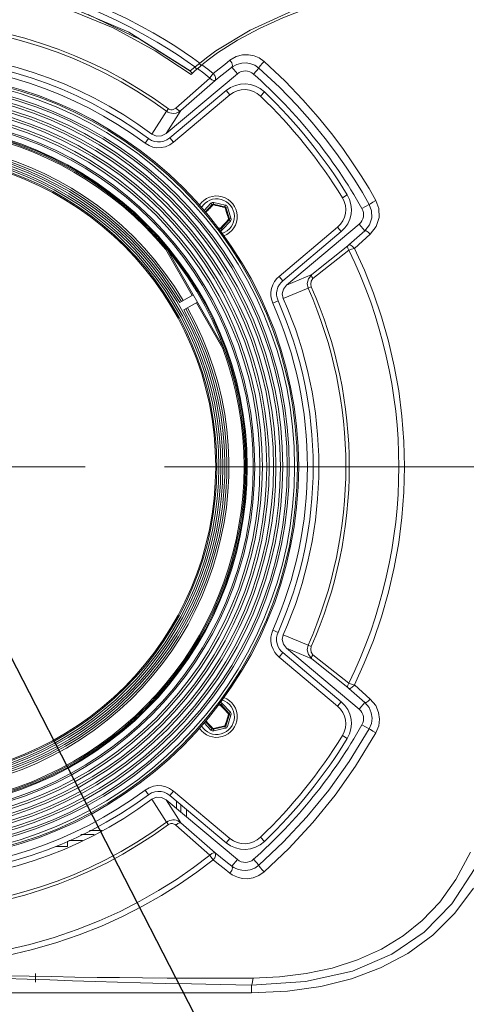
# Model space of a CAD drawing. Header units: millimetres. Extents: x 3925 to 5043, y -86 to 778.
# Tile 167 of 256: x 4322 to 4341, y 339 to 382. Entities that reach past the tile are written whole.
import ezdxf

# ---------------------------------------------------------------- set-up
doc = ezdxf.new("R2010")
doc.units = ezdxf.units.MM
doc.header["$LTSCALE"] = 46.255
doc.linetypes.add('AM_ISO08W050', pattern=[18, 12, -1.5, 3, -1.5])
doc.linetypes.add('CENTER', pattern=[0.6, 0.375, -0.075, 0.075, -0.075])
doc.layers.get('0').update_dxf_attribs({"linetype": 'CONTINUOUS'})
for name, color, linetype in [('A65-LSM-GEARDXF_CONTINUOUS_LINE', 7, 'CONTINUOUS'), ('H30-BOTTOM-CDXF_CONTINUOUS_LINE', 7, 'CONTINUOUS'), ('H30-RUBBER-MDXF_CONTINUOUS_LINE', 7, 'CONTINUOUS'), ('H30K-FRONT-CDXF_CONTINUOUS_LINE', 7, 'CONTINUOUS'), ('H30K-TOP-COVDXF_CONTINUOUS_LINE', 7, 'CONTINUOUS'), ('H60-LSM-GUIDDXF_CONTINUOUS_LINE', 7, 'CONTINUOUS'), ('PJ-LENS-B10RDXF_CONTINUOUS_LINE', 7, 'CONTINUOUS')]:
    doc.layers.add(name, color=color, linetype=linetype)
doc.layers.add('AM_7', color=4, linetype='AM_ISO08W050', lineweight=25)
doc.styles.get("Standard").update_dxf_attribs({"font": 'txt', "width": 0.7})
doc.dimstyles.new('SLDDIMSTYLE6', dxfattribs={"dimtxt": 0.18, "dimasz": 4.572, "dimexe": 0, "dimexo": 0.0625, "dimgap": 0, "dimtad": 0, "dimtih": 1, "dimtoh": 1, "dimdec": 0, "dimrnd": 1e-09, "dimzin": 0, "dimdsep": 46, "dimtxsty": 'STANDARD', "dimsah": 1, "dimcen": 0.09, "dimadec": 0, "dimazin": 0, "dimtfac": 4.572, "dimtdec": 0, "dimtofl": 0, "dimtmove": 0, "dimatfit": 3, "dimfxl": 1, "dimfrac": 2, "dimtolj": 1, "dimtzin": 0, "dimarcsym": 0})

msp = doc.modelspace()

# ---------------------------------------------------------------- linework, layer by layer
at = {"layer": 'A65-LSM-GEARDXF_CONTINUOUS_LINE', "color": 7, "linetype": 'Continuous', "lineweight": 0}
for p, q in [((4330.0063, 373.7453), (4330.3023, 374.0673)), ((4330.0539, 373.6862), (4330.3575, 374.0165)), ((4330.3023, 374.0673), (4330.3575, 374.0165)), ((4330.4216, 374.1047), (4330.4052, 374.0315)), ((4330.4052, 374.0315), (4330.9123, 373.9182)), ((4330.4216, 374.1047), (4330.9287, 373.9914)), ((4330.0756, 373.6593), (4330.1263, 373.7157)), ((4330.1263, 373.7157), (4330.1652, 373.7585)), ((4330.1652, 373.7585), (4330.2059, 373.803)), ((4330.2059, 373.803), (4330.2457, 373.8461)), ((4330.2457, 373.8461), (4330.2943, 373.8983)), ((4330.7476, 373.9209), (4330.8237, 373.9031)), ((4330.8237, 373.9031), (4330.913, 373.882)), ((4330.9287, 373.9914), (4330.9123, 373.9182)), ((4331.0207, 373.9068), (4330.9491, 373.8844)), ((4330.9491, 373.8844), (4331.1046, 373.3885)), ((4331.0099, 373.5804), (4331.0307, 373.5126)), ((4331.0207, 373.9068), (4331.1762, 373.411)), ((4331.0937, 373.3397), (4330.742, 372.9572)), ((4331.1489, 373.289), (4330.7972, 372.9064)), ((4330.8936, 373.1707), (4330.8538, 373.1276)), ((4330.9347, 373.2156), (4330.8936, 373.1707)), ((4330.9739, 373.2588), (4330.9347, 373.2156)), ((4331.0197, 373.3097), (4330.9739, 373.2588)), ((4331.0736, 373.3698), (4331.0197, 373.3097)), ((4331.0307, 373.5126), (4331.0477, 373.4561)), ((4331.1489, 373.289), (4331.0937, 373.3397)), ((4331.1762, 373.411), (4331.1046, 373.3885)), ((4330.7103, 372.9747), (4330.6095, 372.9959)), ((4330.6943, 372.9422), (4330.6436, 372.9536)), ((4330.6853, 372.9018), (4330.6943, 372.9422)), ((4330.7972, 372.9064), (4330.742, 372.9572)), ((4330.8538, 373.1276), (4330.8046, 373.0749)), ((4330.6093, 352.1134), (4330.7105, 352.1347)), ((4330.6434, 352.1557), (4330.6944, 352.1671)), ((4330.6853, 352.2078), (4330.6944, 352.1671)), ((4330.7105, 352.1347), (4330.7659, 352.0759)), ((4330.7973, 352.2029), (4330.7421, 352.1522)), ((4330.7421, 352.1522), (4331.0938, 351.7697)), ((4330.7659, 352.0759), (4330.8127, 352.026)), ((4330.7973, 352.2029), (4331.149, 351.8204)), ((4330.8127, 352.026), (4330.8525, 351.9833)), ((4330.8525, 351.9833), (4330.8938, 351.9387)), ((4330.8938, 351.9387), (4330.9334, 351.8953)), ((4330.9334, 351.8953), (4330.9818, 351.8419)), ((4331.1047, 351.7209), (4330.9493, 351.225)), ((4331.1763, 351.6984), (4331.0209, 351.2026)), ((4331.149, 351.8204), (4331.0938, 351.7697)), ((4331.1763, 351.6984), (4331.1047, 351.7209)), ((4330.3025, 351.0421), (4330.0063, 351.3642)), ((4330.3577, 351.0928), (4330.0538, 351.4233)), ((4330.1185, 351.4025), (4330.0755, 351.4503)), ((4330.1664, 351.3497), (4330.1185, 351.4025)), ((4330.206, 351.3064), (4330.1664, 351.3497)), ((4330.2469, 351.2621), (4330.206, 351.3064)), ((4330.2864, 351.2198), (4330.2469, 351.2621)), ((4330.3333, 351.1698), (4330.2864, 351.2198)), ((4330.9125, 351.1912), (4330.4054, 351.0779)), ((4330.9288, 351.118), (4330.9125, 351.1912)), ((4330.9417, 351.3146), (4330.9132, 351.2274)), ((4330.9658, 351.3889), (4330.9417, 351.3146)), ((4331.0209, 351.2026), (4330.9493, 351.225)), ((4330.3025, 351.0421), (4330.3577, 351.0928)), ((4330.3893, 351.1104), (4330.3333, 351.1698)), ((4330.4775, 351.1289), (4330.3893, 351.1104)), ((4330.4217, 351.0047), (4330.4054, 351.0779)), ((4330.9288, 351.118), (4330.4217, 351.0047)), ((4330.5352, 351.1412), (4330.4775, 351.1289)), ((4330.6045, 351.1562), (4330.5352, 351.1412))]:
    msp.add_line(p, q, dxfattribs=at)
for points in [[(4330.2943, 373.8983), (4330.3539, 373.9616), (4330.3892, 373.999)], [(4330.3575, 374.0165), (4330.3632, 374.0162), (4330.3745, 374.01), (4330.3892, 373.999)], [(4330.3892, 373.999), (4330.395, 374.0165), (4330.4007, 374.028), (4330.4052, 374.0315)], [(4330.3892, 373.999), (4330.4657, 373.983), (4330.5066, 373.9743), (4330.551, 373.9648), (4330.6006, 373.954), (4330.6529, 373.9424), (4330.7028, 373.9312), (4330.7476, 373.9209)], [(4330.9123, 373.9182), (4330.915, 373.9131), (4330.9152, 373.9003), (4330.913, 373.882)], [(4330.913, 373.882), (4330.931, 373.8857), (4330.9438, 373.8865), (4330.9491, 373.8844)], [(4330.913, 373.882), (4330.9338, 373.8185), (4330.9525, 373.7612), (4330.9693, 373.7093), (4330.9843, 373.6621), (4330.9978, 373.6193), (4331.0099, 373.5804)], [(4331.0477, 373.4561), (4331.068, 373.3886), (4331.0736, 373.3698)], [(4331.1046, 373.3885), (4331.1015, 373.3837), (4331.0905, 373.3771), (4331.0736, 373.3699)], [(4331.0736, 373.3699), (4331.0858, 373.3561), (4331.0929, 373.3454), (4331.0937, 373.3397)], [(4330.7103, 372.9747), (4330.7045, 372.9573), (4330.6989, 372.9458), (4330.6943, 372.9422)], [(4330.8046, 373.0749), (4330.7438, 373.0102), (4330.7103, 372.9747)], [(4330.742, 372.9572), (4330.7363, 372.9575), (4330.7251, 372.9637), (4330.7103, 372.9747)], [(4330.6944, 352.1671), (4330.699, 352.1636), (4330.7046, 352.1521), (4330.7104, 352.1347)], [(4330.7104, 352.1347), (4330.7252, 352.1457), (4330.7364, 352.1519), (4330.7421, 352.1522)], [(4331.0737, 351.7395), (4331.0513, 351.6647), (4331.0392, 351.6246), (4331.026, 351.5811), (4331.0111, 351.5325), (4330.9952, 351.4814), (4330.9798, 351.4327), (4330.9658, 351.3889)], [(4330.9818, 351.8419), (4331.0412, 351.7759), (4331.0737, 351.7395)], [(4331.0938, 351.7697), (4331.0931, 351.764), (4331.0859, 351.7533), (4331.0737, 351.7396)], [(4331.0737, 351.7396), (4331.0906, 351.7323), (4331.1016, 351.7257), (4331.1047, 351.7209)], [(4330.9132, 351.2274), (4330.8483, 351.212), (4330.7896, 351.1982), (4330.7364, 351.1859), (4330.6882, 351.1748), (4330.6444, 351.165), (4330.6045, 351.1562)], [(4330.9132, 351.2274), (4330.9153, 351.2091), (4330.9151, 351.1963), (4330.9125, 351.1912)], [(4330.9493, 351.225), (4330.944, 351.2229), (4330.9312, 351.2237), (4330.9132, 351.2274)], [(4330.3894, 351.1104), (4330.3746, 351.0993), (4330.3634, 351.0931), (4330.3577, 351.0928)], [(4330.4054, 351.0779), (4330.4008, 351.0814), (4330.3952, 351.0929), (4330.3894, 351.1104)]]:
    msp.add_lwpolyline(points, dxfattribs=at)
for centre, radius, start, end in [((4330.3943, 373.9827), 0.125, 77.4075, 137.4075), ((4330.3943, 373.9827), 0.05, 77.4075, 137.4075), ((4330.9014, 373.8694), 0.05, 17.4075, 77.4075), ((4330.9014, 373.8694), 0.125, 17.4075, 77.4075), ((4331.0569, 373.3736), 0.05, 317.4075, 17.4075), ((4331.0569, 373.3736), 0.125, 317.4075, 17.4075), ((4330.7052, 372.991), 0.05, 257.4075, 317.4075), ((4330.7052, 372.991), 0.125, 273.37919, 317.4075), ((4330.7053, 352.1183), 0.05, 42.59575, 102.59575), ((4330.7053, 352.1183), 0.125, 42.59575, 86.69688), ((4331.057, 351.7358), 0.05, 342.59575, 42.59575), ((4331.057, 351.7358), 0.125, 342.59575, 42.59575), ((4330.9016, 351.24), 0.05, 282.59575, 342.59575), ((4330.9016, 351.24), 0.125, 282.59575, 342.59575), ((4330.3945, 351.1267), 0.125, 222.59575, 282.59575), ((4330.3945, 351.1267), 0.05, 222.59575, 282.59575)]:
    msp.add_arc(centre, radius, start, end, dxfattribs=at)
at = {"layer": 'AM_7', "linetype": 'CENTER', "lineweight": 15}
msp.add_line((4245.0088, 362.5548), (4388.7588, 362.5548), dxfattribs=at)
at = {"layer": 'H30-BOTTOM-CDXF_CONTINUOUS_LINE', "color": 7, "linetype": 'Continuous', "lineweight": 0}
msp.add_line((4322.6345, 340.4048), (4322.6345, 340.0298), dxfattribs=at)
at = {"layer": 'H30-RUBBER-MDXF_CONTINUOUS_LINE', "color": 7, "linetype": 'Continuous', "lineweight": 0}
for p, q in [((4328.5018, 376.9231), (4330.9679, 378.9924)), ((4328.6625, 376.7316), (4331.1286, 378.8009)), ((4330.9679, 378.9924), (4331.1286, 378.8009)), ((4332.6379, 378.9358), (4332.4646, 378.7556)), ((4327.5707, 376.8928), (4327.4213, 376.6924)), ((4328.5018, 376.9231), (4328.6625, 376.7316)), ((4336.2566, 374.4388), (4336.0435, 374.308)), ((4335.8339, 373.0191), (4333.2778, 370.8743)), ((4335.9946, 372.8276), (4333.4385, 370.6827)), ((4335.9946, 372.8276), (4335.8339, 373.0191)), ((4333.4385, 370.6827), (4333.2778, 370.8743)), ((4333.2316, 369.8037), (4333.0031, 369.7023)), ((4333.2316, 355.3059), (4333.0031, 355.4072)), ((4333.4385, 354.4268), (4333.2778, 354.2353)), ((4333.2778, 354.2353), (4335.8339, 352.0904)), ((4333.4385, 354.4268), (4335.9946, 352.2819)), ((4335.9946, 352.2819), (4335.8339, 352.0904)), ((4336.2566, 350.6708), (4336.0435, 350.8015)), ((4327.5707, 348.2167), (4327.4213, 348.4172)), ((4328.5018, 348.1864), (4328.6625, 348.3779)), ((4330.9679, 346.1171), (4328.5018, 348.1864)), ((4331.1286, 346.3086), (4328.6625, 348.3779)), ((4330.9679, 346.1171), (4331.1286, 346.3086)), ((4332.6379, 346.1737), (4332.4646, 346.3539))]:
    msp.add_line(p, q, dxfattribs=at)
for points in [[(4327.4213, 376.6924), (4327.5964, 376.5879), (4327.7663, 376.5271), (4327.9425, 376.4983), (4328.1281, 376.502), (4328.3175, 376.542), (4328.4995, 376.6199), (4328.6625, 376.7316)], [(4327.5707, 376.8928), (4327.7018, 376.8147), (4327.8288, 376.7692), (4327.9604, 376.7477), (4328.1002, 376.7505), (4328.2423, 376.7805), (4328.379, 376.8389), (4328.5018, 376.9231)], [(4333.2778, 370.8743), (4333.1799, 370.7803), (4333.0821, 370.6542), (4333.0006, 370.5028), (4332.946, 370.3395), (4332.9206, 370.1788), (4332.9208, 370.0278), (4332.9459, 369.8706), (4333.0031, 369.7023)], [(4333.4385, 370.6827), (4333.3647, 370.6119), (4333.2912, 370.5171), (4333.23, 370.4037), (4333.189, 370.2807), (4333.1699, 370.16), (4333.17, 370.0472), (4333.1888, 369.9296), (4333.2316, 369.8037)], [(4333.0031, 355.4072), (4332.9542, 355.271), (4332.9232, 355.1079), (4332.921, 354.9266), (4332.9534, 354.7414), (4333.0154, 354.5739), (4333.0954, 354.4356), (4333.1846, 354.3241), (4333.2778, 354.2353)], [(4333.2316, 355.3059), (4333.195, 355.2039), (4333.1718, 355.0819), (4333.1702, 354.9465), (4333.1945, 354.8072), (4333.2412, 354.6813), (4333.3012, 354.5776), (4333.3683, 354.4937), (4333.4385, 354.4268)], [(4328.6625, 348.3779), (4328.4945, 348.4923), (4328.3302, 348.5634), (4328.1587, 348.6036), (4327.9751, 348.613), (4327.7841, 348.5868), (4327.5966, 348.5216), (4327.4213, 348.4172)], [(4328.5018, 348.1864), (4328.3753, 348.2726), (4328.2518, 348.326), (4328.1233, 348.3561), (4327.985, 348.3632), (4327.842, 348.3436), (4327.7019, 348.2949), (4327.5707, 348.2167)]]:
    msp.add_lwpolyline(points, dxfattribs=at)
for centre, radius, start, end in [((4316.8845, 362.5548), 17.8822, 53.30267, 126.69733), ((4316.8845, 362.5548), 17.6322, 53.30267, 126.69733), ((4331.7714, 378.0348), 1.25, 46.11903, 130), ((4331.7714, 378.0348), 1, 46.11903, 130), ((4316.8845, 362.5548), 22.4768, 31.52743, 46.11903), ((4316.8845, 362.5548), 22.7268, 31.52743, 46.11903), ((4335.1911, 373.7851), 1.25, 310, 31.52743), ((4330.5498, 373.4869), 0.9, 290.50019, 146.58525), ((4330.5498, 373.4869), 0.775, 288.09327, 148.89012), ((4335.1911, 373.7851), 1, 310, 31.52743), ((4316.8845, 362.5548), 17.6322, 336.08576, 23.91426), ((4316.8845, 362.5548), 17.8822, 336.08576, 23.91424), ((4330.5499, 351.6225), 0.9, 213.40273, 69.51207), ((4330.5499, 351.6225), 0.775, 211.09481, 71.92085), ((4335.1911, 351.3244), 1, 328.47257, 50), ((4335.1911, 351.3244), 1.25, 328.47257, 50), ((4316.8845, 362.5548), 22.4768, 313.88097, 328.47257), ((4316.8845, 362.5548), 22.7268, 313.88097, 328.47257), ((4316.8845, 362.5548), 17.8822, 233.30267, 306.69733), ((4316.8845, 362.5548), 17.6322, 233.30267, 306.69733), ((4331.7714, 347.0747), 1.25, 230, 313.88097), ((4331.7714, 347.0747), 1, 230, 313.88097)]:
    msp.add_arc(centre, radius, start, end, dxfattribs=at)
at = {"layer": 'H30K-FRONT-CDXF_CONTINUOUS_LINE', "color": 7, "linetype": 'Continuous', "lineweight": 0}
for p, q in [((4330.583, 380.6414), (4330.2405, 380.3877)), ((4329.8114, 380.0357), (4329.7624, 379.9928)), ((4329.7846, 380.1731), (4329.858, 380.1058)), ((4330.2405, 380.3877), (4329.9073, 380.118)), ((4328.3411, 377.1146), (4331.4556, 379.728)), ((4329.573, 379.8211), (4329.4344, 379.6892)), ((4329.4571, 379.7804), (4329.4931, 379.7458)), ((4329.7171, 379.9526), (4329.573, 379.8211)), ((4329.5872, 380.0144), (4329.6366, 379.9703)), ((4329.6366, 379.9703), (4329.6869, 379.9254)), ((4329.7624, 379.9928), (4329.7207, 379.9558)), ((4331.4556, 379.728), (4331.2158, 380.0139)), ((4332.1609, 379.7177), (4332.3915, 379.9768)), ((4328.7625, 378.226), (4330.251, 379.5423)), ((4328.9889, 378.1217), (4330.4788, 379.4366)), ((4327.7201, 377.0933), (4328.3626, 378.0884)), ((4328.3411, 377.1146), (4328.9889, 378.1217)), ((4328.444, 378.1986), (4328.3626, 378.0884)), ((4336.901, 373.8363), (4337.2203, 374.0163)), ((4336.7778, 373.1584), (4333.5992, 370.4912)), ((4336.7778, 373.1584), (4337.0261, 372.8625)), ((4337.0261, 372.8625), (4336.3232, 372.2482)), ((4337.2656, 372.7147), (4336.5669, 372.0978)), ((4336.2775, 372.2066), (4334.71, 370.9562)), ((4336.3254, 372.023), (4334.7574, 370.7733)), ((4334.71, 370.9562), (4333.5992, 370.4912)), ((4334.5484, 370.3612), (4333.4601, 369.905)), ((4334.6862, 370.4221), (4334.5484, 370.3612)), ((4347.8317, 362.5548), (4338.5096, 362.5547)), ((4347.8323, 362.5548), (4338.5103, 362.5547)), ((4333.4601, 355.2045), (4334.5484, 354.7483)), ((4334.6862, 354.6874), (4334.5484, 354.7483)), ((4333.5992, 354.6183), (4334.71, 354.1533)), ((4333.5992, 354.6183), (4336.7778, 351.9511)), ((4334.71, 354.1533), (4336.2775, 352.9029)), ((4336.5669, 353.0117), (4337.2656, 352.3948)), ((4336.3233, 352.8613), (4337.0261, 352.2471)), ((4336.7778, 351.9511), (4337.0261, 352.2471)), ((4336.901, 351.2732), (4337.2203, 351.0932)), ((4328.3626, 347.0211), (4327.7201, 348.0163)), ((4331.4556, 345.3815), (4328.3411, 347.9949)), ((4328.9889, 346.9878), (4328.3411, 347.9949)), ((4328.444, 346.9109), (4328.3626, 347.0211)), ((4330.2513, 345.567), (4328.7625, 346.8835)), ((4330.4788, 345.6729), (4328.9889, 346.9878)), ((4330.3023, 345.5011), (4330.2508, 345.5676)), ((4330.4046, 345.37), (4330.3023, 345.5011)), ((4331.4556, 345.3815), (4331.2158, 345.0957)), ((4332.1609, 345.3918), (4332.3915, 345.1327)), ((4341.7736, 344.1244), (4340.9634, 343.0402)), ((4340.9634, 343.0402), (4340.0015, 342.0811)), ((4340.0015, 342.0811), (4338.906, 341.2778)), ((4336.448, 340.1712), (4335.1, 339.8387)), ((4332.0742, 339.5548), (4332.0725, 339.8921)), ((4332.0742, 339.5548), (4301.6971, 339.5548))]:
    msp.add_line(p, q, dxfattribs=at)
for points in [[(4329.4344, 379.6892), (4327.8647, 380.7378), (4326.0224, 381.7294), (4323.9567, 382.5874), (4321.9094, 383.1977), (4320.0491, 383.5649), (4318.3834, 383.7505), (4316.8847, 383.8007)], [(4334.4908, 382.585), (4333.4432, 382.1668), (4332.4255, 381.7091), (4331.4624, 381.2022), (4330.583, 380.6414)], [(4331.1331, 380.3169), (4331.4027, 380.4763), (4331.6806, 380.5534), (4331.9459, 380.5612), (4332.1834, 380.5156), (4332.4051, 380.4229), (4332.628, 380.2659)], [(4329.9073, 380.118), (4329.8615, 380.079), (4329.8114, 380.0357)], [(4329.9073, 380.118), (4330.1575, 379.9302), (4330.4044, 379.7392)], [(4330.4044, 379.7392), (4330.6601, 379.9418), (4330.9031, 380.1344), (4331.1331, 380.3169)], [(4331.1331, 380.3169), (4331.2106, 380.2044), (4331.2412, 380.0921), (4331.2158, 380.0139)], [(4331.2158, 380.0139), (4331.4305, 380.1376), (4331.6501, 380.1974), (4331.8586, 380.2037), (4332.0445, 380.1687), (4332.2177, 380.0975), (4332.3915, 379.9768)], [(4332.628, 380.2659), (4332.5458, 380.1763), (4332.4666, 380.0835), (4332.4104, 380.0108), (4332.3915, 379.9768)], [(4332.628, 380.2659), (4333.5401, 379.4073), (4334.321, 378.5945), (4334.9901, 377.8321), (4335.5649, 377.1209), (4336.061, 376.4588), (4336.4923, 375.8414), (4336.8709, 375.2627), (4337.2078, 374.7149), (4337.5122, 374.1892)], [(4329.3845, 379.8496), (4329.4209, 379.815), (4329.4571, 379.7804)], [(4329.7171, 379.9526), (4329.9852, 379.7488), (4330.251, 379.5423)], [(4330.2509, 379.5422), (4330.3026, 379.608), (4330.3562, 379.6766), (4330.4048, 379.7398)], [(4330.4048, 379.7398), (4330.4652, 379.658), (4330.5008, 379.5702), (4330.5057, 379.4918), (4330.4788, 379.4367)], [(4330.4788, 379.4366), (4330.7371, 379.6387), (4330.983, 379.8313), (4331.2158, 380.0139)], [(4332.3915, 379.9768), (4333.2924, 379.1371), (4334.0641, 378.3413), (4334.7256, 377.594), (4335.2939, 376.8964), (4335.7845, 376.2465), (4336.2111, 375.6402), (4336.5857, 375.0716), (4336.919, 374.5331), (4337.2203, 374.0163)], [(4330.2509, 379.5422), (4330.3373, 379.4695), (4330.42, 379.4311), (4330.4788, 379.4367)], [(4328.3626, 378.0884), (4328.4233, 378.0503), (4328.497, 378.019), (4328.5835, 377.9991), (4328.6798, 377.9955), (4328.7822, 378.0122), (4328.8871, 378.0531), (4328.9889, 378.1217)], [(4328.444, 378.1986), (4328.4743, 378.1798), (4328.5113, 378.1647), (4328.5549, 378.1558), (4328.6037, 378.1555), (4328.656, 378.1658), (4328.7098, 378.1887), (4328.7625, 378.226)], [(4328.7625, 378.226), (4328.8485, 378.153), (4328.9299, 378.1155), (4328.9889, 378.1217)], [(4328.3411, 377.1146), (4328.1419, 377.0116), (4327.9206, 377.0046), (4327.7201, 377.0933)], [(4337.2203, 374.0163), (4337.3225, 373.7422), (4337.3322, 373.434), (4337.2325, 373.1242), (4337.0261, 372.8625)], [(4337.5122, 374.1892), (4337.3778, 374.1135), (4337.2663, 374.0474), (4337.2203, 374.0163)], [(4337.5122, 374.1892), (4337.6424, 373.8376), (4337.6547, 373.4428), (4337.5276, 373.0473), (4337.2656, 372.7147)], [(4337.2656, 372.7147), (4337.1744, 372.806), (4337.0865, 372.8602), (4337.0261, 372.8625)], [(4336.3254, 372.023), (4336.2816, 372.0985), (4336.2647, 372.1652), (4336.2771, 372.2063)], [(4336.2775, 372.2066), (4336.3071, 372.2325), (4336.3232, 372.2482)], [(4336.5666, 372.0977), (4336.4735, 372.1896), (4336.3839, 372.2449), (4336.3236, 372.2484)], [(4336.5669, 372.0978), (4336.4448, 372.0616), (4336.3254, 372.023)], [(4336.5669, 372.0978), (4337.0043, 371.1376), (4337.4011, 370.1406), (4337.7557, 369.1029), (4338.0609, 368.0366), (4338.3121, 366.9546), (4338.5077, 365.8623), (4338.6478, 364.7602), (4338.7317, 363.655), (4338.7596, 362.5547)], [(4334.71, 370.9562), (4334.5603, 370.77), (4334.5087, 370.5582), (4334.5484, 370.3612)], [(4334.7574, 370.7733), (4334.684, 370.6593), (4334.6607, 370.5354), (4334.6862, 370.4221)], [(4334.7574, 370.7733), (4334.7146, 370.8474), (4334.6976, 370.9131), (4334.71, 370.9562)], [(4333.4601, 369.905), (4333.4179, 370.1123), (4333.4667, 370.3202), (4333.5992, 370.4912)], [(4338.7596, 362.5547), (4338.7313, 361.4457), (4338.6467, 360.3378), (4338.5062, 359.2372), (4338.3101, 358.1453), (4338.0585, 357.0637), (4337.7529, 355.9979), (4337.3981, 354.9609), (4337.0008, 353.9639), (4336.5669, 353.0117)], [(4333.5992, 354.6183), (4333.4667, 354.7893), (4333.4179, 354.9972), (4333.4601, 355.2045)], [(4334.5484, 354.7483), (4334.5087, 354.5512), (4334.5604, 354.3395), (4334.71, 354.1533)], [(4334.6862, 354.6874), (4334.6607, 354.5741), (4334.684, 354.4503), (4334.7574, 354.3362)], [(4334.7574, 354.3362), (4334.7146, 354.2622), (4334.6975, 354.1964), (4334.71, 354.1533)], [(4334.7574, 354.3362), (4335.5177, 353.7297), (4336.3254, 353.0865)], [(4336.3254, 353.0865), (4336.2816, 353.011), (4336.2647, 352.9443), (4336.2771, 352.9032)], [(4336.3231, 352.8614), (4336.3842, 352.865), (4336.4736, 352.92), (4336.567, 353.0116)], [(4336.3254, 353.0865), (4336.4448, 353.0479), (4336.5669, 353.0116)], [(4336.3233, 352.8613), (4336.3071, 352.877), (4336.2775, 352.9029)], [(4337.2656, 352.3948), (4337.1744, 352.3035), (4337.0865, 352.2493), (4337.0261, 352.2471)], [(4337.0261, 352.2471), (4337.2099, 352.0254), (4337.3093, 351.7898), (4337.3406, 351.561), (4337.3144, 351.3309), (4337.2203, 351.0932)], [(4337.2656, 352.3948), (4337.4989, 352.1133), (4337.6254, 351.8128), (4337.6655, 351.5201), (4337.6321, 351.2253), (4337.5122, 350.9203)], [(4337.2203, 351.0932), (4336.3404, 349.6614), (4335.4544, 348.4205), (4334.4933, 347.2457), (4333.4579, 346.1367), (4332.3915, 345.1327)], [(4337.5122, 350.9203), (4336.6229, 349.4637), (4335.7272, 348.2), (4334.7552, 347.0022), (4333.7076, 345.8701), (4332.628, 344.8436)], [(4337.5122, 350.9203), (4337.3778, 350.996), (4337.2663, 351.0621), (4337.2203, 351.0932)], [(4327.7201, 348.0163), (4327.9206, 348.1049), (4328.1419, 348.0979), (4328.3411, 347.9949)], [(4328.9889, 346.9878), (4328.9265, 347.0338), (4328.8535, 347.0724), (4328.7761, 347.0989), (4328.7027, 347.1121), (4328.6359, 347.1147), (4328.5724, 347.1088), (4328.5079, 347.094), (4328.4387, 347.067), (4328.3626, 347.0211)], [(4328.7625, 346.8835), (4328.7302, 346.9084), (4328.6926, 346.9296), (4328.6529, 346.9446), (4328.6154, 346.9527), (4328.5814, 346.9551), (4328.5493, 346.953), (4328.5168, 346.9464), (4328.482, 346.9335), (4328.444, 346.9109)], [(4328.7625, 346.8835), (4328.8485, 346.9565), (4328.9299, 346.994), (4328.9889, 346.9878)], [(4330.2508, 345.5676), (4330.3362, 345.6417), (4330.419, 345.6799), (4330.4788, 345.6727)], [(4330.4046, 345.37), (4330.4635, 345.4527), (4330.4991, 345.5404), (4330.5041, 345.6187), (4330.4788, 345.6727)], [(4331.2158, 345.0957), (4330.9579, 345.298), (4330.7121, 345.4904), (4330.4788, 345.6729)], [(4341.6383, 345.7017), (4341.0061, 344.5089), (4340.2958, 343.5235), (4339.5296, 342.7165), (4338.696, 342.045), (4337.7542, 341.4704), (4336.6995, 340.9948), (4335.5929, 340.6412), (4334.4668, 340.4024), (4333.3021, 340.2586), (4332.136, 340.2022)], [(4330.4044, 345.3703), (4329.6814, 344.8266), (4328.9268, 344.307), (4328.1366, 343.8109), (4327.3068, 343.339), (4326.4334, 342.8927), (4325.5127, 342.4746), (4324.5414, 342.0881), (4323.5188, 341.7384), (4322.4519, 341.4324), (4321.3553, 341.1773), (4320.24, 340.9771), (4319.1154, 340.8334), (4317.993, 340.7472), (4316.8846, 340.7188)], [(4330.2513, 345.567), (4329.5365, 345.0291), (4328.7907, 344.5151), (4328.0098, 344.0242), (4327.1898, 343.5572), (4326.3267, 343.1154), (4325.4168, 342.7013), (4324.4567, 342.3184), (4323.4458, 341.9716), (4322.391, 341.668), (4321.3066, 341.4148), (4320.2035, 341.2159), (4319.091, 341.073), (4317.9808, 340.9873), (4316.8847, 340.959)], [(4331.1331, 344.7926), (4330.8783, 344.9948), (4330.6354, 345.1873), (4330.4044, 345.3703)], [(4331.1331, 344.7926), (4331.2106, 344.9052), (4331.2412, 345.0175), (4331.2158, 345.0957)], [(4332.628, 344.8436), (4332.3977, 344.6826), (4332.1391, 344.5814), (4331.8936, 344.545), (4331.6818, 344.5559), (4331.5043, 344.5962), (4331.3569, 344.6536), (4331.2348, 344.7206), (4331.1331, 344.7926)], [(4332.3915, 345.1327), (4332.2119, 345.0089), (4332.0099, 344.9312), (4331.8176, 344.9034), (4331.651, 344.912), (4331.5109, 344.9432), (4331.3941, 344.9877), (4331.297, 345.0397), (4331.2158, 345.0957)], [(4332.0725, 339.8922), (4334.4397, 340.0455), (4336.4851, 340.5101), (4338.206, 341.246), (4339.6243, 342.2102), (4340.8245, 343.4399), (4341.8317, 344.9911)], [(4332.628, 344.8436), (4332.5458, 344.9332), (4332.4666, 345.026), (4332.4104, 345.0987), (4332.3915, 345.1327)], [(4338.906, 341.2778), (4337.7137, 340.6447), (4336.448, 340.1712)], [(4332.0725, 339.8921), (4330.7068, 339.9171), (4329.4531, 339.9434), (4328.2963, 339.9707), (4327.2178, 339.9989), (4326.2114, 340.0273), (4325.2408, 340.0566), (4324.2548, 340.0877), (4323.2574, 340.1201), (4322.271, 340.152), (4321.2875, 340.1825), (4320.295, 340.2106), (4319.2679, 340.2348), (4318.1513, 340.2531), (4316.8858, 340.2609)], [(4332.136, 340.2022), (4330.7835, 340.1995), (4329.5362, 340.2001), (4328.3845, 340.2038), (4327.3096, 340.2105), (4326.3052, 340.2198), (4325.3349, 340.2316), (4324.3475, 340.2463), (4323.3464, 340.2634), (4322.3538, 340.2818), (4321.3613, 340.3005), (4320.3569, 340.3183), (4319.3143, 340.3341), (4318.1776, 340.3462), (4316.8859, 340.3514)], [(4332.0725, 339.8921), (4332.0988, 339.9447), (4332.1226, 340.0515), (4332.1416, 340.2022)], [(4335.1, 339.8387), (4333.6516, 339.6349), (4332.0742, 339.5548)]]:
    msp.add_lwpolyline(points, dxfattribs=at)
for centre, radius, start, end in [((4316.8845, 362.5548), 19.4513, 53.53863, 126.46137), ((4316.8845, 362.5548), 19.3142, 53.53863, 126.46137), ((4316.8845, 362.5548), 18.1322, 53.30267, 126.69733), ((4331.8023, 379.3148), 0.5393, 48.32841, 130), ((4316.8845, 362.5548), 22.9768, 29.40626, 48.32841), ((4336.4311, 373.5715), 0.5393, 310, 29.40626), ((4316.8845, 362.5548), 21.625, 334.0327, 25.9673), ((4316.8845, 362.5548), 19.312, 336.15733, 23.84267), ((4316.8845, 362.5548), 19.4627, 336.15733, 23.84267), ((4316.8845, 362.5548), 18.1322, 336.08576, 23.91424), ((4336.4311, 351.538), 0.5393, 330.59374, 50), ((4316.8845, 362.5548), 22.9768, 311.67159, 330.59374), ((4316.8845, 362.5548), 18.1322, 233.30267, 306.69733), ((4316.8845, 362.5548), 19.4513, 233.53863, 306.46137), ((4316.8845, 362.5548), 19.3142, 233.53863, 306.46137), ((4331.8023, 345.7947), 0.5393, 230, 311.67159)]:
    msp.add_arc(centre, radius, start, end, dxfattribs=at)
at = {"layer": 'H30K-TOP-COVDXF_CONTINUOUS_LINE', "color": 7, "linetype": 'Continuous', "lineweight": 0}
for p, q in [((4327.2144, 381.2256), (4324.9403, 382.3169)), ((4333.8983, 382.4871), (4332.0081, 381.6414)), ((4332.0081, 381.6414), (4330.5159, 380.7373)), ((4329.3834, 379.8511), (4327.2144, 381.2256)), ((4329.8095, 380.1931), (4330.1613, 380.4693)), ((4330.1613, 380.4693), (4330.5159, 380.7373)), ((4329.6028, 380.0273), (4329.2613, 380.2714)), ((4329.8095, 380.1931), (4329.3927, 379.8586))]:
    msp.add_line(p, q, dxfattribs=at)
for points in [[(4329.8095, 380.1931), (4329.4911, 380.4248), (4329.1268, 380.6762), (4328.7207, 380.9426), (4328.2738, 381.2214), (4327.7823, 381.512), (4327.2407, 381.8136), (4326.6429, 382.1244), (4325.9802, 382.4423), (4325.2438, 382.7637), (4324.4258, 383.0831), (4323.5155, 383.3945), (4322.494, 383.6917), (4321.3378, 383.965), (4320.0245, 384.1974), (4318.5383, 384.363), (4316.8845, 384.4247)], [(4329.2613, 380.2714), (4328.8695, 380.5375), (4328.4328, 380.8195), (4327.9502, 381.1148), (4327.4161, 381.4228), (4326.8241, 381.7416), (4326.1659, 382.0688), (4325.4306, 382.4017), (4324.609, 382.7346), (4323.691, 383.0607), (4322.6571, 383.3735), (4321.4808, 383.663), (4320.1357, 383.9117), (4318.6021, 384.091), (4316.8845, 384.1595)], [(4323.6011, 382.8717), (4326.7087, 381.5455), (4329.3927, 379.8586)]]:
    msp.add_lwpolyline(points, dxfattribs=at)
at = {"layer": 'H60-LSM-GUIDDXF_CONTINUOUS_LINE', "color": 7, "linetype": 'Continuous', "lineweight": 0}
for p, q in [((4328.8012, 347.9352), (4328.8012, 347.6089)), ((4328.9827, 347.783), (4328.9827, 347.4566)), ((4329.2323, 347.5735), (4329.2323, 347.2471)), ((4325.1907, 346.4703), (4324.6146, 346.4703)), ((4325.5518, 346.6518), (4324.9919, 346.6518)), ((4324.0258, 346.187), (4324.0258, 345.957)), ((4324.6941, 346.2206), (4324.0955, 346.2206)), ((4324.0258, 345.957), (4323.5291, 345.957))]:
    msp.add_line(p, q, dxfattribs=at)
at = {"layer": 'PJ-LENS-B10RDXF_CONTINUOUS_LINE', "color": 7, "linetype": 'Continuous', "lineweight": 0}
for p, q in [((4328.3255, 372.0413), (4329.4793, 370.0429)), ((4330.8665, 367.7401), (4328.3661, 372.0709)), ((4328.9357, 369.729), (4329.5226, 370.0679)), ((4329.1232, 369.4042), (4329.7101, 369.7431)), ((4329.6668, 369.7181), (4330.8206, 367.7197))]:
    msp.add_line(p, q, dxfattribs=at)
for points in [[(4328.3255, 372.0413), (4328.339, 372.051), (4328.3524, 372.0611), (4328.3661, 372.0709)], [(4330.8665, 367.7401), (4330.8514, 367.7332), (4330.836, 367.7266), (4330.8206, 367.7197)]]:
    msp.add_lwpolyline(points, dxfattribs=at)
for radius in [17.25, 17.1925, 17.0747, 16.8397, 16.75, 16.5554, 16.45, 16.2579, 16.1525, 15.9604, 15.855, 15.6629, 15.5575, 15.3303, 15.26, 15, 14.9625, 13.9375, 13.85, 13.7625, 13.675, 13.625]:
    msp.add_circle((4316.8845, 362.5548), radius, dxfattribs=at)
for radius, start, end in [(14.9125, 39.65194, 219.6509), (14.8625, 39.66449, 200.33461), (14.2, 30.75657, 209.24343), (14.1125, 30.76126, 209.23874), (14.025, 30.76601, 209.23399), (14.9125, 219.65186, 39.6509), (14.2, 210.75657, 29.24343), (14.1125, 210.76126, 29.23874), (14.025, 210.76601, 29.23399), (14.8625, 219.66716, 20.33551)]:
    msp.add_arc((4316.8845, 362.5548), radius, start, end, dxfattribs=at)

# ---------------------------------------------------------------- leaders
at = {"color": 2, "linetype": 'Continuous', "lineweight": 0}
msp.add_leader([(4316.9469, 363.2063), (4341.2804, 315.8484)], dimstyle='SLDDIMSTYLE6', dxfattribs=at)

doc.saveas('drawing.dxf')
